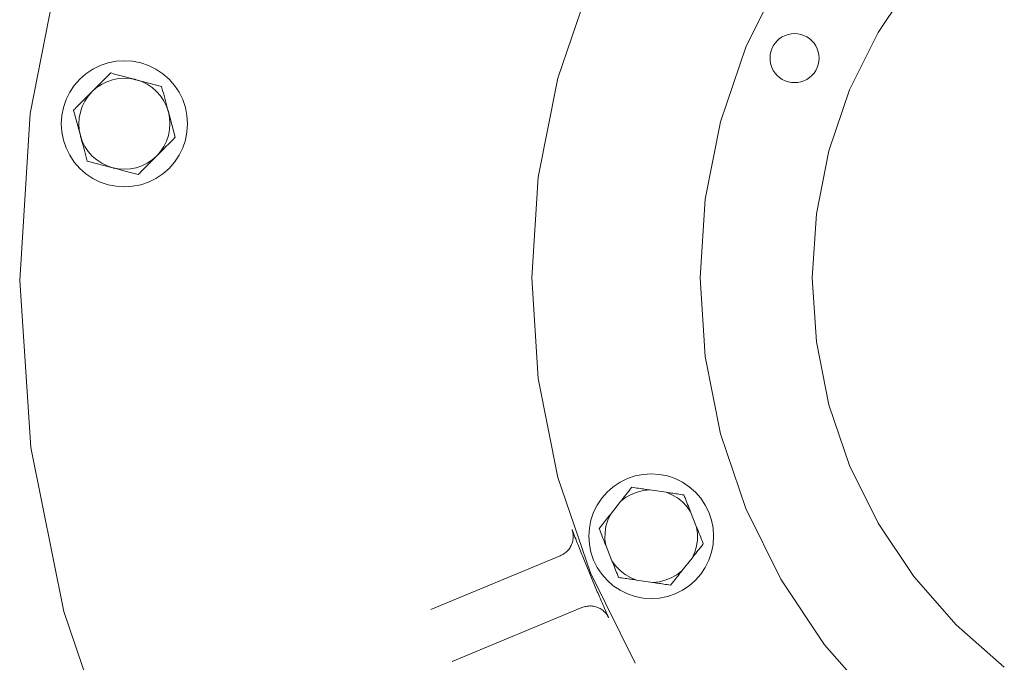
# Model space of a CAD drawing. Extents: x -123 to 597, y -160 to 584.
# Tile 193 of 207: x 19.14 to 21.95, y 232.15 to 233.98. Entities that reach past the tile are written whole.
import ezdxf

# ---------------------------------------------------------------- set-up
doc = ezdxf.new("R2010")
doc.units = 0
doc.layers.get('0').update_dxf_attribs({"lineweight": 35})
doc.layers.add('X_Geometrie', color=3, linetype='Continuous', lineweight=50, true_color=0x00ff00)

# ---------------------------------------------------------------- blocks, each defined once
blk = doc.blocks.new('Blockreferenz-A07ALSPS1N', base_point=(12.1994, 228.7476))
at = {"color": 7, "lineweight": 18}
for p, q in [((19.2614, 234.1846), (19.1695, 233.7162)), ((20.7669, 234.0895), (20.6744, 233.817)), ((21.3098, 234.1076), (21.2103, 233.9058)), ((21.6887, 234.0998), (21.587, 233.9476)), ((21.3309, 233.9418), (21.3222, 233.9389)), ((21.3399, 233.9436), (21.3309, 233.9418)), ((21.349, 233.9442), (21.3399, 233.9436)), ((21.3581, 233.9436), (21.349, 233.9442)), ((21.3671, 233.9418), (21.3581, 233.9436)), ((21.3758, 233.9389), (21.3671, 233.9418)), ((21.587, 233.9476), (21.506, 233.7833)), ((21.2935, 233.9168), (21.2884, 233.9092)), ((21.2995, 233.9237), (21.2935, 233.9168)), ((21.3064, 233.9298), (21.2995, 233.9237)), ((21.314, 233.9348), (21.3064, 233.9298)), ((21.3222, 233.9389), (21.314, 233.9348)), ((21.384, 233.9348), (21.3758, 233.9389)), ((21.3916, 233.9298), (21.384, 233.9348)), ((21.3985, 233.9237), (21.3916, 233.9298)), ((21.4045, 233.9168), (21.3985, 233.9237)), ((21.4096, 233.9092), (21.4045, 233.9168)), ((21.2103, 233.9058), (21.138, 233.6927)), ((21.2814, 233.8923), (21.2796, 233.8834)), ((21.2843, 233.901), (21.2814, 233.8923)), ((21.2884, 233.9092), (21.2843, 233.901)), ((21.4137, 233.901), (21.4096, 233.9092)), ((21.4166, 233.8923), (21.4137, 233.901)), ((21.4184, 233.8834), (21.4166, 233.8923)), ((19.3914, 233.8608), (19.3691, 233.8532)), ((19.4145, 233.8653), (19.3914, 233.8608)), ((19.438, 233.8669), (19.4145, 233.8653)), ((19.4615, 233.8653), (19.438, 233.8669)), ((19.4846, 233.8608), (19.4615, 233.8653)), ((19.5069, 233.8532), (19.4846, 233.8608)), ((21.2796, 233.8834), (21.279, 233.8742)), ((21.279, 233.8742), (21.2796, 233.8651)), ((21.2796, 233.8651), (21.2814, 233.8561)), ((21.2814, 233.8561), (21.2843, 233.8474)), ((21.4137, 233.8474), (21.4166, 233.8561)), ((21.4166, 233.8561), (21.4184, 233.8651)), ((21.419, 233.8742), (21.4184, 233.8834)), ((21.4184, 233.8651), (21.419, 233.8742)), ((19.3284, 233.8297), (19.3107, 233.8142)), ((19.348, 233.8428), (19.3284, 233.8297)), ((19.3691, 233.8532), (19.348, 233.8428)), ((19.3989, 233.8318), (19.3925, 233.8254)), ((19.41, 233.8288), (19.3989, 233.8318)), ((19.4212, 233.8259), (19.41, 233.8288)), ((19.528, 233.8428), (19.5069, 233.8532)), ((19.5476, 233.8297), (19.528, 233.8428)), ((19.5653, 233.8142), (19.5476, 233.8297)), ((21.2843, 233.8474), (21.2884, 233.8392)), ((21.2884, 233.8392), (21.2935, 233.8316)), ((21.2935, 233.8316), (21.2995, 233.8247)), ((21.3985, 233.8247), (21.4045, 233.8316)), ((21.4045, 233.8316), (21.4096, 233.8392)), ((21.4096, 233.8392), (21.4137, 233.8474)), ((19.3107, 233.8142), (19.2952, 233.7965)), ((19.3728, 233.7993), (19.3587, 233.7899)), ((19.3668, 233.7996), (19.3603, 233.7931)), ((19.3733, 233.8061), (19.3668, 233.7996)), ((19.388, 233.8069), (19.3728, 233.7993)), ((19.3797, 233.8126), (19.3733, 233.8061)), ((19.3861, 233.819), (19.3797, 233.8126)), ((19.3925, 233.8254), (19.3861, 233.819)), ((19.4041, 233.8124), (19.388, 233.8069)), ((19.4208, 233.8157), (19.4041, 233.8124)), ((19.4377, 233.8169), (19.4208, 233.8157)), ((19.4324, 233.8229), (19.4212, 233.8259)), ((19.4436, 233.8199), (19.4324, 233.8229)), ((19.4547, 233.8158), (19.4377, 233.8169)), ((19.4549, 233.8169), (19.4436, 233.8199)), ((19.4714, 233.8125), (19.4547, 233.8158)), ((19.4662, 233.8139), (19.4549, 233.8169)), ((19.4671, 233.8137), (19.4662, 233.8139)), ((19.468, 233.8134), (19.4671, 233.8137)), ((19.4688, 233.8132), (19.468, 233.8134)), ((19.4697, 233.813), (19.4688, 233.8132)), ((19.4705, 233.8127), (19.4697, 233.813)), ((19.4714, 233.8125), (19.4705, 233.8127)), ((19.5439, 233.7932), (19.4714, 233.8125)), ((19.4875, 233.8071), (19.4714, 233.8125)), ((19.5028, 233.7996), (19.4875, 233.8071)), ((19.5169, 233.7902), (19.5028, 233.7996)), ((19.5808, 233.7965), (19.5653, 233.8142)), ((20.6744, 233.817), (20.6182, 233.5347)), ((21.2995, 233.8247), (21.3064, 233.8187)), ((21.3064, 233.8187), (21.314, 233.8136)), ((21.314, 233.8136), (21.3222, 233.8095)), ((21.3222, 233.8095), (21.3309, 233.8066)), ((21.3309, 233.8066), (21.3399, 233.8048)), ((21.3399, 233.8048), (21.349, 233.8042)), ((21.349, 233.8042), (21.3581, 233.8048)), ((21.3581, 233.8048), (21.3671, 233.8066)), ((21.3671, 233.8066), (21.3758, 233.8095)), ((21.3758, 233.8095), (21.384, 233.8136)), ((21.384, 233.8136), (21.3916, 233.8187)), ((21.3916, 233.8187), (21.3985, 233.8247)), ((19.2821, 233.7769), (19.2717, 233.7558)), ((19.2952, 233.7965), (19.2821, 233.7769)), ((19.3392, 233.772), (19.3326, 233.7653)), ((19.3459, 233.7786), (19.3347, 233.7658)), ((19.3459, 233.7786), (19.3392, 233.772)), ((19.3587, 233.7899), (19.3459, 233.7786)), ((19.3483, 233.7811), (19.3459, 233.7786)), ((19.3507, 233.7835), (19.3483, 233.7811)), ((19.3531, 233.7859), (19.3507, 233.7835)), ((19.3555, 233.7883), (19.3531, 233.7859)), ((19.3579, 233.7907), (19.3555, 233.7883)), ((19.3603, 233.7931), (19.3579, 233.7907)), ((19.5297, 233.779), (19.5169, 233.7902)), ((19.541, 233.7662), (19.5297, 233.779)), ((19.5469, 233.7821), (19.5439, 233.7932)), ((19.55, 233.7709), (19.5469, 233.7821)), ((19.5939, 233.7769), (19.5808, 233.7965)), ((19.6043, 233.7558), (19.5939, 233.7769)), ((21.506, 233.7833), (21.4471, 233.6099)), ((19.2717, 233.7558), (19.2641, 233.7335)), ((19.3128, 233.7454), (19.3063, 233.7389)), ((19.3194, 233.752), (19.3128, 233.7454)), ((19.3253, 233.7517), (19.3178, 233.7364)), ((19.326, 233.7586), (19.3194, 233.752)), ((19.3347, 233.7658), (19.3253, 233.7517)), ((19.3326, 233.7653), (19.326, 233.7586)), ((19.5505, 233.7521), (19.541, 233.7662)), ((19.553, 233.7597), (19.55, 233.7709)), ((19.558, 233.7369), (19.5505, 233.7521)), ((19.556, 233.7485), (19.553, 233.7597)), ((19.5591, 233.7372), (19.556, 233.7485)), ((19.6119, 233.7335), (19.6043, 233.7558)), ((19.1695, 233.7162), (19.1394, 233.2398)), ((19.2641, 233.7335), (19.2595, 233.7104)), ((19.2951, 233.7277), (19.2929, 233.7255)), ((19.2929, 233.7255), (19.3125, 233.653)), ((19.2974, 233.7299), (19.2951, 233.7277)), ((19.2996, 233.7322), (19.2974, 233.7299)), ((19.3018, 233.7344), (19.2996, 233.7322)), ((19.3041, 233.7367), (19.3018, 233.7344)), ((19.3063, 233.7389), (19.3041, 233.7367)), ((19.3124, 233.7203), (19.3091, 233.7036)), ((19.3178, 233.7364), (19.3124, 233.7203)), ((19.5635, 233.7208), (19.558, 233.7369)), ((19.5621, 233.7259), (19.5591, 233.7372)), ((19.5623, 233.7251), (19.5621, 233.7259)), ((19.5626, 233.7242), (19.5623, 233.7251)), ((19.5628, 233.7233), (19.5626, 233.7242)), ((19.563, 233.7225), (19.5628, 233.7233)), ((19.5633, 233.7216), (19.563, 233.7225)), ((19.5635, 233.7208), (19.5633, 233.7216)), ((19.5831, 233.6483), (19.5635, 233.7208)), ((19.5668, 233.7041), (19.5635, 233.7208)), ((19.6165, 233.7104), (19.6119, 233.7335)), ((19.2595, 233.7104), (19.258, 233.6869)), ((19.3091, 233.7036), (19.308, 233.6866)), ((19.568, 233.6871), (19.5668, 233.7041)), ((19.5669, 233.6702), (19.568, 233.6871)), ((19.618, 233.6869), (19.6165, 233.7104)), ((21.138, 233.6927), (21.0941, 233.4721)), ((19.258, 233.6869), (19.2595, 233.6634)), ((19.2595, 233.6634), (19.2641, 233.6403)), ((19.308, 233.6866), (19.3091, 233.6697)), ((19.3091, 233.6697), (19.3125, 233.653)), ((19.5636, 233.6535), (19.5669, 233.6702)), ((19.6119, 233.6403), (19.6165, 233.6634)), ((19.6165, 233.6634), (19.618, 233.6869)), ((19.2641, 233.6403), (19.2717, 233.618)), ((19.3125, 233.653), (19.318, 233.6369)), ((19.3125, 233.653), (19.3127, 233.6521)), ((19.3127, 233.6521), (19.3129, 233.6513)), ((19.3129, 233.6513), (19.3132, 233.6504)), ((19.3132, 233.6504), (19.3134, 233.6496)), ((19.3134, 233.6496), (19.3136, 233.6487)), ((19.3136, 233.6487), (19.3139, 233.6479)), ((19.3139, 233.6479), (19.3169, 233.6365)), ((19.3169, 233.6365), (19.32, 233.6253)), ((19.318, 233.6369), (19.3255, 233.6217)), ((19.5507, 233.6221), (19.5582, 233.6374)), ((19.5582, 233.6374), (19.5636, 233.6535)), ((19.5639, 233.6291), (19.5703, 233.6355)), ((19.5703, 233.6355), (19.5767, 233.6419)), ((19.5767, 233.6419), (19.5831, 233.6483)), ((19.6043, 233.618), (19.6119, 233.6403)), ((19.2717, 233.618), (19.2821, 233.5969)), ((19.32, 233.6253), (19.323, 233.614)), ((19.323, 233.614), (19.326, 233.6029)), ((19.3255, 233.6217), (19.335, 233.6076)), ((19.326, 233.6029), (19.329, 233.5917)), ((19.335, 233.6076), (19.3462, 233.5948)), ((19.5301, 233.5951), (19.5413, 233.6079)), ((19.5373, 233.6024), (19.5397, 233.6048)), ((19.5397, 233.6048), (19.5421, 233.6072)), ((19.5413, 233.6079), (19.5507, 233.6221)), ((19.5421, 233.6072), (19.5445, 233.6096)), ((19.5445, 233.6096), (19.551, 233.6161)), ((19.551, 233.6161), (19.5574, 233.6226)), ((19.5574, 233.6226), (19.5639, 233.6291)), ((19.5939, 233.5969), (19.6043, 233.618)), ((21.4471, 233.6099), (21.4114, 233.4303)), ((19.2821, 233.5969), (19.2952, 233.5773)), ((19.2952, 233.5773), (19.3107, 233.5596)), ((19.329, 233.5917), (19.332, 233.5805)), ((19.332, 233.5805), (19.4046, 233.5613)), ((19.3462, 233.5948), (19.359, 233.5836)), ((19.359, 233.5836), (19.3732, 233.5742)), ((19.5032, 233.5744), (19.5173, 233.5839)), ((19.5036, 233.5685), (19.5102, 233.5751)), ((19.5102, 233.5751), (19.5168, 233.5818)), ((19.5168, 233.5818), (19.5234, 233.5885)), ((19.5173, 233.5839), (19.5301, 233.5951)), ((19.5234, 233.5885), (19.5301, 233.5951)), ((19.5301, 233.5951), (19.5325, 233.5976)), ((19.5325, 233.5976), (19.5349, 233.6)), ((19.5349, 233.6), (19.5373, 233.6024)), ((19.5653, 233.5596), (19.5808, 233.5773)), ((19.5808, 233.5773), (19.5939, 233.5969)), ((19.3107, 233.5596), (19.3284, 233.5441)), ((19.3732, 233.5742), (19.3885, 233.5667)), ((19.3885, 233.5667), (19.4046, 233.5613)), ((19.4046, 233.5613), (19.4213, 233.558)), ((19.4046, 233.5613), (19.4054, 233.561)), ((19.4054, 233.561), (19.4063, 233.5608)), ((19.4063, 233.5608), (19.4072, 233.5606)), ((19.4072, 233.5606), (19.408, 233.5603)), ((19.408, 233.5603), (19.4089, 233.5601)), ((19.4089, 233.5601), (19.4097, 233.5599)), ((19.4097, 233.5599), (19.4211, 233.5569)), ((19.4211, 233.5569), (19.4324, 233.5539)), ((19.4213, 233.558), (19.4382, 233.5569)), ((19.4324, 233.5539), (19.4436, 233.5509)), ((19.4382, 233.5569), (19.4552, 233.558)), ((19.4436, 233.5509), (19.4548, 233.5479)), ((19.4548, 233.5479), (19.466, 233.5449)), ((19.4552, 233.558), (19.4719, 233.5614)), ((19.4719, 233.5614), (19.488, 233.5669)), ((19.4816, 233.5464), (19.4838, 233.5487)), ((19.4838, 233.5487), (19.486, 233.5509)), ((19.486, 233.5509), (19.4883, 233.5531)), ((19.488, 233.5669), (19.5032, 233.5744)), ((19.4883, 233.5531), (19.4905, 233.5554)), ((19.4905, 233.5554), (19.497, 233.5619)), ((19.497, 233.5619), (19.5036, 233.5685)), ((19.5476, 233.5441), (19.5653, 233.5596)), ((19.3284, 233.5441), (19.348, 233.531)), ((19.348, 233.531), (19.3691, 233.5206)), ((19.3691, 233.5206), (19.3914, 233.513)), ((19.466, 233.5449), (19.4771, 233.542)), ((19.4771, 233.542), (19.4793, 233.5442)), ((19.4793, 233.5442), (19.4816, 233.5464)), ((19.4846, 233.513), (19.5069, 233.5206)), ((19.5069, 233.5206), (19.528, 233.531)), ((19.528, 233.531), (19.5476, 233.5441)), ((20.6182, 233.5347), (20.5994, 233.2476)), ((19.3914, 233.513), (19.4145, 233.5084)), ((19.4145, 233.5084), (19.438, 233.5069)), ((19.438, 233.5069), (19.4615, 233.5084)), ((19.4615, 233.5084), (19.4846, 233.513)), ((21.0941, 233.4721), (21.0794, 233.2476)), ((21.4114, 233.4303), (21.3994, 233.2476)), ((19.1394, 233.2398), (19.1715, 232.7636)), ((20.5994, 233.2476), (20.6182, 232.9604)), ((21.0794, 233.2476), (21.0941, 233.023)), ((21.3994, 233.2476), (21.4114, 233.0648)), ((21.4114, 233.0648), (21.4471, 232.8852)), ((21.0941, 233.023), (21.138, 232.8024)), ((20.6182, 232.9604), (20.6744, 232.6781)), ((21.4471, 232.8852), (21.506, 232.7118)), ((21.138, 232.8024), (21.2103, 232.5893)), ((19.1715, 232.7636), (19.2654, 232.2956)), ((21.506, 232.7118), (21.587, 232.5476)), ((20.6744, 232.6781), (20.7669, 232.4056)), ((20.8942, 232.6822), (20.8722, 232.6747)), ((20.917, 232.6867), (20.8942, 232.6822)), ((20.9403, 232.6882), (20.917, 232.6867)), ((20.9635, 232.6867), (20.9403, 232.6882)), ((20.9863, 232.6822), (20.9635, 232.6867)), ((21.0084, 232.6747), (20.9863, 232.6822)), ((20.8319, 232.6515), (20.8144, 232.6361)), ((20.8513, 232.6644), (20.8319, 232.6515)), ((20.8722, 232.6747), (20.8513, 232.6644)), ((20.8807, 232.6445), (20.8849, 232.6498)), ((20.8849, 232.6498), (20.8897, 232.6491)), ((20.8897, 232.6491), (20.8945, 232.6484)), ((20.8945, 232.6484), (20.8993, 232.6477)), ((21.0293, 232.6644), (21.0084, 232.6747)), ((21.0486, 232.6515), (21.0293, 232.6644)), ((21.0661, 232.6361), (21.0486, 232.6515)), ((20.8144, 232.6361), (20.7991, 232.6186)), ((20.8674, 232.6204), (20.8529, 232.6094)), ((20.8595, 232.6177), (20.8638, 232.6231)), ((20.8638, 232.6231), (20.8681, 232.6285)), ((20.8832, 232.6294), (20.8674, 232.6204)), ((20.8681, 232.6285), (20.8723, 232.6338)), ((20.8723, 232.6338), (20.8765, 232.6391)), ((20.8765, 232.6391), (20.8807, 232.6445)), ((20.9001, 232.6361), (20.8832, 232.6294)), ((20.8993, 232.6477), (20.9041, 232.647)), ((20.9178, 232.6404), (20.9001, 232.6361)), ((20.9041, 232.647), (20.9089, 232.6462)), ((20.9089, 232.6462), (20.9138, 232.6455)), ((20.9138, 232.6455), (20.9174, 232.645)), ((20.9174, 232.645), (20.9211, 232.6445)), ((20.9359, 232.6423), (20.9178, 232.6404)), ((20.9211, 232.6445), (20.9248, 232.6439)), ((20.9248, 232.6439), (20.9285, 232.6434)), ((20.9285, 232.6434), (20.9322, 232.6428)), ((20.9322, 232.6428), (20.9359, 232.6423)), ((20.9825, 232.6354), (20.9359, 232.6423)), ((20.9993, 232.6284), (20.9825, 232.6354)), ((20.9825, 232.6354), (20.9863, 232.6349)), ((20.9863, 232.6349), (20.9901, 232.6343)), ((20.9901, 232.6343), (20.9939, 232.6337)), ((20.9939, 232.6337), (20.9977, 232.6332)), ((20.9977, 232.6332), (21.0015, 232.6326)), ((21.0149, 232.6192), (20.9993, 232.6284)), ((21.0015, 232.6326), (21.0053, 232.6321)), ((21.0053, 232.6321), (21.01, 232.6314)), ((21.01, 232.6314), (21.0147, 232.6307)), ((21.0147, 232.6307), (21.0194, 232.63)), ((21.0194, 232.63), (21.0241, 232.6293)), ((21.0241, 232.6293), (21.0288, 232.6286)), ((21.0288, 232.6286), (21.0334, 232.6279)), ((21.0334, 232.6279), (21.0345, 232.6252)), ((21.0345, 232.6252), (21.0356, 232.6225)), ((21.0356, 232.6225), (21.0367, 232.6197)), ((21.0815, 232.6186), (21.0661, 232.6361)), ((20.7861, 232.5992), (20.7758, 232.5784)), ((20.7991, 232.6186), (20.7861, 232.5992)), ((20.8529, 232.6094), (20.8237, 232.5725)), ((20.8529, 232.6094), (20.854, 232.6108)), ((20.854, 232.6108), (20.8551, 232.6122)), ((20.8551, 232.6122), (20.8562, 232.6135)), ((20.8562, 232.6135), (20.8573, 232.6149)), ((20.8573, 232.6149), (20.8584, 232.6163)), ((20.8584, 232.6163), (20.8595, 232.6177)), ((21.0292, 232.6079), (21.0149, 232.6192)), ((21.0418, 232.5948), (21.0292, 232.6079)), ((21.0367, 232.6197), (21.0378, 232.617)), ((21.0378, 232.617), (21.0389, 232.6142)), ((21.0389, 232.6142), (21.04, 232.6114)), ((21.04, 232.6114), (21.042, 232.6063)), ((21.0524, 232.58), (21.0418, 232.5948)), ((21.042, 232.6063), (21.0441, 232.601)), ((21.0441, 232.601), (21.0462, 232.5958)), ((21.0462, 232.5958), (21.0483, 232.5906)), ((21.0944, 232.5992), (21.0815, 232.6186)), ((21.1047, 232.5784), (21.0944, 232.5992)), ((20.7758, 232.5784), (20.7683, 232.5563)), ((20.8237, 232.5725), (20.8163, 232.5559)), ((20.8167, 232.5636), (20.8202, 232.568)), ((20.8202, 232.568), (20.8237, 232.5725)), ((21.0483, 232.5906), (21.0504, 232.5853)), ((21.0504, 232.5853), (21.0524, 232.58)), ((21.0698, 232.5363), (21.0524, 232.58)), ((21.1122, 232.5563), (21.1047, 232.5784)), ((21.2103, 232.5893), (21.3098, 232.3876)), ((20.7683, 232.5563), (20.7638, 232.5335)), ((20.7936, 232.5344), (20.7954, 232.5367)), ((20.7954, 232.5367), (20.7973, 232.539)), ((20.7973, 232.539), (20.7991, 232.5413)), ((20.7991, 232.5413), (20.8009, 232.5437)), ((20.8009, 232.5437), (20.8028, 232.546)), ((20.8028, 232.546), (20.8062, 232.5504)), ((20.8062, 232.5504), (20.8097, 232.5548)), ((20.8112, 232.5384), (20.8086, 232.5204)), ((20.8097, 232.5548), (20.8132, 232.5592)), ((20.8163, 232.5559), (20.8112, 232.5384)), ((20.8132, 232.5592), (20.8167, 232.5636)), ((21.0721, 232.5183), (21.0698, 232.5363)), ((21.0698, 232.5363), (21.0704, 232.5346)), ((21.1167, 232.5335), (21.1122, 232.5563)), ((21.587, 232.5476), (21.6887, 232.3953)), ((20.7146, 232.5293), (20.7146, 232.5293)), ((20.7146, 232.5293), (20.7146, 232.5293)), ((20.7146, 232.5293), (20.7147, 232.5292)), ((20.7151, 232.5278), (20.7146, 232.5293)), ((20.7147, 232.5292), (20.7147, 232.5292)), ((20.7147, 232.5292), (20.7147, 232.5292)), ((20.7147, 232.5292), (20.7147, 232.5292)), ((20.7147, 232.5292), (20.7167, 232.5239)), ((20.7155, 232.5262), (20.7151, 232.5278)), ((20.7159, 232.5247), (20.7155, 232.5262)), ((20.7163, 232.5232), (20.7159, 232.5247)), ((20.7167, 232.5216), (20.7163, 232.5232)), ((20.7167, 232.5239), (20.7187, 232.5187)), ((20.717, 232.5201), (20.7167, 232.5216)), ((20.7175, 232.5168), (20.717, 232.5201)), ((20.7178, 232.5134), (20.7175, 232.5168)), ((20.7179, 232.51), (20.7178, 232.5134)), ((20.7178, 232.5066), (20.7179, 232.51)), ((20.7187, 232.5187), (20.7208, 232.5133)), ((20.7208, 232.5133), (20.7229, 232.5079)), ((20.7229, 232.5079), (20.7251, 232.5023)), ((20.7638, 232.5335), (20.7623, 232.5102)), ((20.7623, 232.5102), (20.7638, 232.487)), ((20.7918, 232.5321), (20.7936, 232.5344)), ((20.7943, 232.5258), (20.7918, 232.5321)), ((20.7968, 232.5195), (20.7943, 232.5258)), ((20.7993, 232.5132), (20.7968, 232.5195)), ((20.8018, 232.5068), (20.7993, 232.5132)), ((20.8086, 232.5204), (20.8084, 232.5022)), ((21.0704, 232.5346), (21.0711, 232.533)), ((21.0711, 232.533), (21.0717, 232.5314)), ((21.0717, 232.5314), (21.0724, 232.5297)), ((21.072, 232.5001), (21.0721, 232.5183)), ((21.0724, 232.5297), (21.0731, 232.5281)), ((21.0731, 232.5281), (21.0737, 232.5264)), ((21.0737, 232.5264), (21.0762, 232.52)), ((21.0762, 232.52), (21.0788, 232.5137)), ((21.0788, 232.5137), (21.0813, 232.5073)), ((21.1183, 232.5102), (21.1167, 232.5335)), ((21.1167, 232.487), (21.1183, 232.5102)), ((20.7088, 232.4779), (20.7105, 232.4809)), ((20.7105, 232.4809), (20.712, 232.4839)), ((20.712, 232.4839), (20.7134, 232.487)), ((20.7134, 232.487), (20.7145, 232.4901)), ((20.7145, 232.4901), (20.7156, 232.4933)), ((20.7156, 232.4933), (20.7164, 232.4966)), ((20.7164, 232.4966), (20.7171, 232.4999)), ((20.7171, 232.4999), (20.7176, 232.5033)), ((20.7176, 232.5033), (20.7178, 232.5066)), ((20.7251, 232.5023), (20.7274, 232.4965)), ((20.7274, 232.4965), (20.7295, 232.4913)), ((20.7295, 232.4913), (20.7316, 232.4859)), ((20.7316, 232.4859), (20.7337, 232.4804)), ((20.7337, 232.4804), (20.736, 232.4747)), ((20.7638, 232.487), (20.7683, 232.4642)), ((20.8043, 232.5005), (20.8018, 232.5068)), ((20.8068, 232.4941), (20.8043, 232.5005)), ((20.8075, 232.4924), (20.8068, 232.4941)), ((20.8081, 232.4908), (20.8075, 232.4924)), ((20.8088, 232.4891), (20.8081, 232.4908)), ((20.8084, 232.5022), (20.8108, 232.4842)), ((20.8094, 232.4875), (20.8088, 232.4891)), ((20.8101, 232.4858), (20.8094, 232.4875)), ((20.8108, 232.4842), (20.8101, 232.4858)), ((20.8108, 232.4842), (20.8281, 232.4404)), ((21.0642, 232.4646), (21.0693, 232.4821)), ((21.0693, 232.4821), (21.072, 232.5001)), ((21.0813, 232.5073), (21.0838, 232.501)), ((21.0833, 232.4815), (21.0815, 232.4791)), ((21.0851, 232.4838), (21.0833, 232.4815)), ((21.0838, 232.501), (21.0863, 232.4947)), ((21.087, 232.4861), (21.0851, 232.4838)), ((21.0863, 232.4947), (21.0888, 232.4884)), ((21.0888, 232.4884), (21.087, 232.4861)), ((21.1122, 232.4642), (21.1167, 232.487)), ((20.3117, 232.301), (20.6808, 232.4543)), ((20.6808, 232.4543), (20.6838, 232.4559)), ((20.6838, 232.4559), (20.6868, 232.4575)), ((20.6868, 232.4575), (20.6897, 232.4593)), ((20.6897, 232.4593), (20.6925, 232.4611)), ((20.6925, 232.4611), (20.6953, 232.463)), ((20.6953, 232.463), (20.6979, 232.4651)), ((20.6979, 232.4651), (20.7004, 232.4673)), ((20.7004, 232.4673), (20.7027, 232.4698)), ((20.7027, 232.4698), (20.7049, 232.4724)), ((20.7049, 232.4724), (20.7069, 232.4751)), ((20.7069, 232.4751), (20.7088, 232.4779)), ((20.736, 232.4747), (20.7383, 232.4689)), ((20.7383, 232.4689), (20.7407, 232.4629)), ((20.7407, 232.4629), (20.7425, 232.4584)), ((20.7425, 232.4584), (20.7443, 232.4538)), ((20.7443, 232.4538), (20.7461, 232.4491)), ((20.7683, 232.4642), (20.7758, 232.4421)), ((21.0568, 232.448), (21.0642, 232.4646)), ((21.0603, 232.4524), (21.0568, 232.448)), ((21.0638, 232.4569), (21.0603, 232.4524)), ((21.0673, 232.4613), (21.0638, 232.4569)), ((21.0708, 232.4657), (21.0673, 232.4613)), ((21.0743, 232.4701), (21.0708, 232.4657)), ((21.0778, 232.4745), (21.0743, 232.4701)), ((21.0796, 232.4768), (21.0778, 232.4745)), ((21.0815, 232.4791), (21.0796, 232.4768)), ((21.1047, 232.4421), (21.1122, 232.4642)), ((20.7461, 232.4491), (20.748, 232.4444)), ((20.748, 232.4444), (20.7498, 232.4397)), ((20.7498, 232.4397), (20.7517, 232.435)), ((20.7517, 232.435), (20.7649, 232.4026)), ((20.7758, 232.4421), (20.7861, 232.4212)), ((20.8281, 232.4404), (20.8388, 232.4257)), ((20.8302, 232.4352), (20.8281, 232.4404)), ((20.8323, 232.4299), (20.8302, 232.4352)), ((20.8344, 232.4247), (20.8323, 232.4299)), ((20.8364, 232.4194), (20.8344, 232.4247)), ((20.8388, 232.4257), (20.8513, 232.4126)), ((21.0276, 232.4111), (21.0568, 232.448)), ((21.0944, 232.4212), (21.1047, 232.4421)), ((20.7649, 232.4026), (20.7785, 232.3704)), ((20.7669, 232.4056), (20.8941, 232.1476)), ((20.7861, 232.4212), (20.7991, 232.4019)), ((20.7991, 232.4019), (20.8144, 232.3844)), ((20.8385, 232.4142), (20.8364, 232.4194)), ((20.8406, 232.409), (20.8385, 232.4142)), ((20.8417, 232.4063), (20.8406, 232.409)), ((20.8427, 232.4035), (20.8417, 232.4063)), ((20.8438, 232.4008), (20.8427, 232.4035)), ((20.8449, 232.398), (20.8438, 232.4008)), ((20.846, 232.3953), (20.8449, 232.398)), ((20.8513, 232.4126), (20.8656, 232.4013)), ((20.8656, 232.4013), (20.8813, 232.392)), ((20.9973, 232.3911), (21.0131, 232.4)), ((21.0167, 232.3974), (21.0125, 232.392)), ((21.0131, 232.4), (21.0276, 232.4111)), ((21.021, 232.4028), (21.0167, 232.3974)), ((21.0221, 232.4042), (21.021, 232.4028)), ((21.0232, 232.4055), (21.0221, 232.4042)), ((21.0243, 232.4069), (21.0232, 232.4055)), ((21.0254, 232.4083), (21.0243, 232.4069)), ((21.0265, 232.4097), (21.0254, 232.4083)), ((21.0276, 232.4111), (21.0265, 232.4097)), ((21.0661, 232.3844), (21.0815, 232.4019)), ((21.0815, 232.4019), (21.0944, 232.4212)), ((20.7785, 232.3704), (20.7806, 232.3657)), ((20.8144, 232.3844), (20.8319, 232.369)), ((20.8319, 232.369), (20.8513, 232.3561)), ((20.8471, 232.3925), (20.846, 232.3953)), ((20.8518, 232.3919), (20.8471, 232.3925)), ((20.8564, 232.3912), (20.8518, 232.3919)), ((20.8611, 232.3905), (20.8564, 232.3912)), ((20.8658, 232.3898), (20.8611, 232.3905)), ((20.8705, 232.3891), (20.8658, 232.3898)), ((20.8752, 232.3884), (20.8705, 232.3891)), ((20.879, 232.3878), (20.8752, 232.3884)), ((20.8828, 232.3873), (20.879, 232.3878)), ((20.8813, 232.392), (20.8981, 232.385)), ((20.8866, 232.3867), (20.8828, 232.3873)), ((20.8904, 232.3862), (20.8866, 232.3867)), ((20.8943, 232.3856), (20.8904, 232.3862)), ((20.8981, 232.385), (20.8943, 232.3856)), ((20.8981, 232.385), (20.9446, 232.3782)), ((20.9446, 232.3782), (20.9627, 232.3801)), ((20.9483, 232.3777), (20.9446, 232.3782)), ((20.952, 232.3771), (20.9483, 232.3777)), ((20.9557, 232.3766), (20.952, 232.3771)), ((20.9594, 232.376), (20.9557, 232.3766)), ((20.9631, 232.3755), (20.9594, 232.376)), ((20.9627, 232.3801), (20.9804, 232.3844)), ((20.9668, 232.3749), (20.9631, 232.3755)), ((20.9716, 232.3742), (20.9668, 232.3749)), ((20.9764, 232.3735), (20.9716, 232.3742)), ((20.9812, 232.3728), (20.9764, 232.3735)), ((20.9804, 232.3844), (20.9973, 232.3911)), ((20.986, 232.3721), (20.9812, 232.3728)), ((20.9908, 232.3714), (20.986, 232.3721)), ((20.9956, 232.3707), (20.9908, 232.3714)), ((20.9998, 232.376), (20.9956, 232.3707)), ((21.004, 232.3813), (20.9998, 232.376)), ((21.0082, 232.3867), (21.004, 232.3813)), ((21.0125, 232.392), (21.0082, 232.3867)), ((21.0293, 232.3561), (21.0486, 232.369)), ((21.0486, 232.369), (21.0661, 232.3844)), ((21.3098, 232.3876), (21.4348, 232.2005)), ((21.6887, 232.3953), (21.8095, 232.2576)), ((20.7806, 232.3657), (20.7826, 232.3611)), ((20.7826, 232.3611), (20.7846, 232.3564)), ((20.7846, 232.3564), (20.7866, 232.3519)), ((20.7866, 232.3519), (20.7886, 232.3473)), ((20.7886, 232.3473), (20.7905, 232.3429)), ((20.7905, 232.3429), (20.7931, 232.337)), ((20.8513, 232.3561), (20.8722, 232.3458)), ((20.8722, 232.3458), (20.8942, 232.3383)), ((20.9863, 232.3383), (21.0084, 232.3458)), ((21.0084, 232.3458), (21.0293, 232.3561)), ((20.7931, 232.337), (20.7956, 232.3312)), ((20.7956, 232.3312), (20.798, 232.3256)), ((20.798, 232.3256), (20.8004, 232.3202)), ((20.8004, 232.3202), (20.8027, 232.3149)), ((20.8027, 232.3149), (20.805, 232.3098)), ((20.8942, 232.3383), (20.917, 232.3338)), ((20.917, 232.3338), (20.9403, 232.3322)), ((20.9403, 232.3322), (20.9635, 232.3338)), ((20.9635, 232.3338), (20.9863, 232.3383)), ((19.2654, 232.2956), (19.4193, 231.8438)), ((20.7422, 232.3065), (20.3731, 232.1532)), ((20.7454, 232.3075), (20.7422, 232.3065)), ((20.7487, 232.3085), (20.7454, 232.3075)), ((20.7519, 232.3093), (20.7487, 232.3085)), ((20.7552, 232.3101), (20.7519, 232.3093)), ((20.7585, 232.3107), (20.7552, 232.3101)), ((20.7619, 232.311), (20.7585, 232.3107)), ((20.7652, 232.3112), (20.7619, 232.311)), ((20.7686, 232.3111), (20.7652, 232.3112)), ((20.772, 232.3108), (20.7686, 232.3111)), ((20.7753, 232.3103), (20.772, 232.3108)), ((20.7786, 232.3097), (20.7753, 232.3103)), ((20.7819, 232.3088), (20.7786, 232.3097)), ((20.7851, 232.3077), (20.7819, 232.3088)), ((20.7883, 232.3065), (20.7851, 232.3077)), ((20.7914, 232.3052), (20.7883, 232.3065)), ((20.7944, 232.3036), (20.7914, 232.3052)), ((20.7973, 232.3019), (20.7944, 232.3036)), ((20.8001, 232.3), (20.7973, 232.3019)), ((20.8028, 232.298), (20.8001, 232.3)), ((20.8054, 232.2958), (20.8028, 232.298)), ((20.805, 232.3098), (20.8075, 232.3041)), ((20.8079, 232.2935), (20.8054, 232.2958)), ((20.8075, 232.3041), (20.8099, 232.2986)), ((20.8102, 232.2911), (20.8079, 232.2935)), ((20.8099, 232.2986), (20.8122, 232.2932)), ((20.8123, 232.2885), (20.8102, 232.2911)), ((20.8122, 232.2932), (20.8145, 232.288)), ((20.8143, 232.2858), (20.8123, 232.2885)), ((20.8152, 232.2844), (20.8143, 232.2858)), ((20.8145, 232.288), (20.8168, 232.2828)), ((20.816, 232.2831), (20.8152, 232.2844)), ((20.8168, 232.2817), (20.816, 232.2831)), ((20.8168, 232.2828), (20.8191, 232.2777)), ((20.8176, 232.2803), (20.8168, 232.2817)), ((20.8184, 232.279), (20.8176, 232.2803)), ((20.8192, 232.2776), (20.8184, 232.279)), ((20.8191, 232.2777), (20.8191, 232.2777)), ((20.8191, 232.2777), (20.8191, 232.2777)), ((20.8191, 232.2777), (20.8191, 232.2776)), ((20.8191, 232.2776), (20.8192, 232.2776)), ((20.8192, 232.2776), (20.8192, 232.2776)), ((20.8192, 232.2776), (20.8192, 232.2776)), ((21.8095, 232.2576), (21.9471, 232.1369)), ((21.4348, 232.2005), (21.5832, 232.0313))]:
    blk.add_line(p, q, dxfattribs=at)

msp = doc.modelspace()

# ---------------------------------------------------------------- block references
at = {"layer": 'X_Geometrie', "ltscale": 0.5}
msp.add_blockref('Blockreferenz-A07ALSPS1N', (12.1994, 228.7476), dxfattribs=at)

doc.saveas('drawing.dxf')
